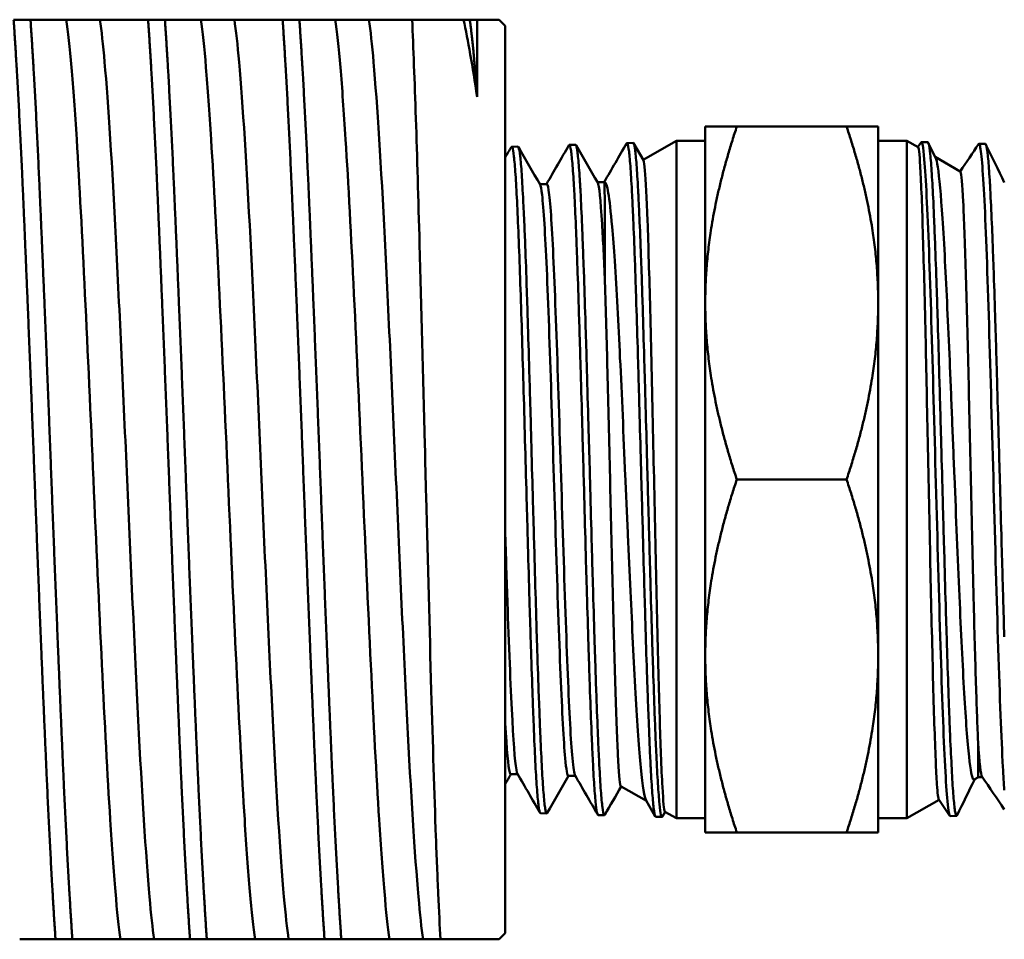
# Model space of a CAD drawing. Header units: inches. Extents: x 1 to 203, y 4 to 128.
# Tile 24 of 127: x 57.49 to 58.71, y 81.18 to 82.32. Entities that reach past the tile are written whole.
import ezdxf

# ---------------------------------------------------------------- set-up
doc = ezdxf.new("R2010")
doc.units = ezdxf.units.IN
doc.header["$LTSCALE"] = 6
doc.header["$MEASUREMENT"] = 0
doc.layers.add('Visible (ANSI)', color=7, linetype='Continuous', lineweight=50)

msp = doc.modelspace()

# ---------------------------------------------------------------- linework, layer by layer
at = {"layer": 'Visible (ANSI)'}
for p, q in [((57.4841, 82.3215), (57.505, 82.3215)), ((57.505, 82.3215), (57.5494, 82.3215)), ((57.5494, 82.3215), (57.5911, 82.3215)), ((57.5911, 82.3215), (57.6508, 82.3215)), ((57.6508, 82.3215), (57.6716, 82.3215)), ((57.6716, 82.3215), (57.7161, 82.3215)), ((57.7161, 82.3215), (57.7577, 82.3215)), ((57.7577, 82.3215), (57.8175, 82.3215)), ((57.8175, 82.3215), (57.8383, 82.3215)), ((57.8383, 82.3215), (57.8827, 82.3215)), ((57.8827, 82.3215), (57.9244, 82.3215)), ((57.9244, 82.3215), (57.978, 82.3215)), ((58.0417, 82.3215), (57.978, 82.3215)), ((58.0417, 82.3215), (58.0494, 82.3215)), ((58.0494, 82.3215), (58.0586, 82.3215)), ((58.0859, 82.3215), (58.0586, 82.3215)), ((58.0586, 82.3215), (58.0586, 82.2259)), ((58.0934, 82.314), (58.0859, 82.3215)), ((58.0934, 82.314), (58.0934, 81.189)), ((58.3413, 82.189), (58.3804, 82.189)), ((58.3413, 82.189), (58.3413, 81.9703)), ((58.3804, 82.189), (58.5165, 82.189)), ((58.5556, 82.189), (58.5165, 82.189)), ((58.5556, 81.9703), (58.5556, 82.189)), ((58.1014, 82.164), (58.1091, 82.1643)), ((58.1728, 82.1663), (58.1806, 82.1665)), ((58.2442, 82.1685), (58.252, 82.1687)), ((58.2525, 82.1683), (58.2646, 82.1473)), ((58.2644, 82.1477), (58.3056, 82.1715)), ((58.3056, 82.1715), (58.3056, 81.3315)), ((58.3056, 82.1715), (58.3413, 82.1715)), ((58.5913, 82.1715), (58.5556, 82.1715)), ((58.5913, 81.3315), (58.5913, 82.1715)), ((58.605, 82.1636), (58.5913, 82.1715)), ((58.6048, 82.1637), (58.6087, 82.1694)), ((58.6171, 82.1696), (58.6091, 82.1698)), ((58.6177, 82.1689), (58.6268, 82.1503)), ((58.6885, 82.1674), (58.6806, 82.1676)), ((58.6574, 82.1334), (58.6263, 82.1513)), ((58.1362, 82.1178), (58.1449, 82.1178)), ((58.2077, 82.1201), (58.2163, 82.1201)), ((58.3413, 81.9703), (58.3413, 81.5328)), ((58.5556, 81.5328), (58.5556, 81.9703)), ((58.3804, 81.7515), (58.5165, 81.7515)), ((58.3413, 81.5328), (58.3413, 81.314)), ((58.5556, 81.314), (58.5556, 81.5328)), ((58.1002, 81.3863), (58.1088, 81.3863)), ((58.1717, 81.3841), (58.1803, 81.3841)), ((58.2369, 81.3711), (58.2684, 81.353)), ((58.6798, 81.3826), (58.6747, 81.3797)), ((58.6798, 81.3826), (58.6848, 81.3826)), ((58.2794, 81.3339), (58.2679, 81.3537)), ((58.631, 81.3544), (58.5913, 81.3315)), ((58.6442, 81.335), (58.6308, 81.3547)), ((58.1371, 81.3379), (58.1448, 81.3376)), ((58.2085, 81.3356), (58.2163, 81.3354)), ((58.2916, 81.3395), (58.2882, 81.3337)), ((58.2914, 81.3397), (58.3056, 81.3315)), ((58.6528, 81.3345), (58.6449, 81.3343)), ((58.2799, 81.3334), (58.2877, 81.3332)), ((58.3056, 81.3315), (58.3413, 81.3315)), ((58.5913, 81.3315), (58.5556, 81.3315)), ((58.3413, 81.314), (58.3804, 81.314)), ((58.3804, 81.314), (58.5165, 81.314)), ((58.5556, 81.314), (58.5165, 81.314)), ((58.0934, 81.189), (58.0859, 81.1815)), ((57.536, 81.1815), (57.4916, 81.1815)), ((57.5569, 81.1815), (57.536, 81.1815)), ((57.6166, 81.1815), (57.5569, 81.1815)), ((57.6583, 81.1815), (57.6166, 81.1815)), ((57.7027, 81.1815), (57.6583, 81.1815)), ((57.7235, 81.1815), (57.7027, 81.1815)), ((57.7833, 81.1815), (57.7235, 81.1815)), ((57.8249, 81.1815), (57.7833, 81.1815)), ((57.8694, 81.1815), (57.8249, 81.1815)), ((57.8902, 81.1815), (57.8694, 81.1815)), ((57.9499, 81.1815), (57.8902, 81.1815)), ((57.9916, 81.1815), (57.9499, 81.1815)), ((58.0132, 81.1815), (57.9916, 81.1815)), ((58.0859, 81.1815), (58.0132, 81.1815))]:
    msp.add_line(p, q, dxfattribs=at)
for points, weights, knots in [([(57.4841, 82.3215), (57.4902, 82.2327), (57.4962, 82.0953), (57.5031, 81.9357), (57.5101, 81.7515), (57.517, 81.5673), (57.524, 81.4078), (57.53, 81.2703), (57.536, 81.1815)], [0.992085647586, 0.970495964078, 1, 0.965925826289, 1, 0.965925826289, 1, 0.970495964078, 0.992085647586], [0.72865844, 0.72865844, 0.72865844, 0.73245614, 0.73245614, 0.73684211, 0.73684211, 0.74122807, 0.74122807, 0.74502578, 0.74502578, 0.74502578]), ([(57.505, 82.3215), (57.5111, 82.2327), (57.517, 82.0953), (57.524, 81.9357), (57.5309, 81.7515), (57.5379, 81.5673), (57.5448, 81.4078), (57.5508, 81.2703), (57.5569, 81.1815)], [0.992085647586, 0.970495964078, 1, 0.965925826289, 1, 0.965925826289, 1, 0.970495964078, 0.992085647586], [0.78129001, 0.78129001, 0.78129001, 0.78508772, 0.78508772, 0.78947368, 0.78947368, 0.79385965, 0.79385965, 0.79765735, 0.79765735, 0.79765735]), ([(57.6508, 82.3215), (57.6569, 82.2327), (57.6629, 82.0953), (57.6698, 81.9357), (57.6768, 81.7515), (57.6837, 81.5673), (57.6906, 81.4078), (57.6966, 81.2703), (57.7027, 81.1815)], [0.992085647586, 0.970495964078, 1, 0.965925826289, 1, 0.965925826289, 1, 0.970495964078, 0.992085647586], [0.78129001, 0.78129001, 0.78129001, 0.78508772, 0.78508772, 0.78947368, 0.78947368, 0.79385965, 0.79385965, 0.79765735, 0.79765735, 0.79765735]), ([(57.6716, 82.3215), (57.6777, 82.2327), (57.6837, 82.0953), (57.6906, 81.9357), (57.6976, 81.7515), (57.7045, 81.5673), (57.7115, 81.4078), (57.7175, 81.2703), (57.7235, 81.1815)], [0.992085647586, 0.970495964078, 1, 0.965925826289, 1, 0.965925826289, 1, 0.970495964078, 0.992085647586], [0.83392159, 0.83392159, 0.83392159, 0.8377193, 0.8377193, 0.84210526, 0.84210526, 0.84649123, 0.84649123, 0.85028893, 0.85028893, 0.85028893]), ([(57.8175, 82.3215), (57.8236, 82.2327), (57.8295, 82.0953), (57.8365, 81.9357), (57.8434, 81.7515), (57.8504, 81.5673), (57.8573, 81.4078), (57.8633, 81.2703), (57.8694, 81.1815)], [0.992085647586, 0.970495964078, 1, 0.965925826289, 1, 0.965925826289, 1, 0.970495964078, 0.992085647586], [0.83392159, 0.83392159, 0.83392159, 0.8377193, 0.8377193, 0.84210526, 0.84210526, 0.84649123, 0.84649123, 0.85028893, 0.85028893, 0.85028893]), ([(57.8383, 82.3215), (57.8444, 82.2327), (57.8504, 82.0953), (57.8573, 81.9357), (57.8643, 81.7515), (57.8712, 81.5673), (57.8781, 81.4078), (57.8841, 81.2703), (57.8902, 81.1815)], [0.992085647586, 0.970495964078, 1, 0.965925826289, 1, 0.965925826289, 1, 0.970495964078, 0.992085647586], [0.88655317, 0.88655317, 0.88655317, 0.89035088, 0.89035088, 0.89473684, 0.89473684, 0.89912281, 0.89912281, 0.90292051, 0.90292051, 0.90292051]), ([(58.0494, 82.3215), (58.0524, 82.3018), (58.0552, 82.2688), (58.0569, 82.2494), (58.0586, 82.2259)], [0.983389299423, 0.985658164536, 1, 0.991534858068, 0.987275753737], [0.936750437, 0.936750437, 0.936750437, 0.938596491, 0.938596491, 0.939686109, 0.939686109, 0.939686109])]:
    msp.add_rational_spline(points, weights, degree=2, knots=knots, dxfattribs=at)
for points, knots in [([(57.5494, 82.3215), (57.5516, 82.3071), (57.5537, 82.2872), (57.5579, 82.2372), (57.5601, 82.2073), (57.5657, 82.1181), (57.5691, 82.0529), (57.576, 81.9084), (57.5796, 81.8304), (57.5864, 81.6726), (57.59, 81.5946), (57.597, 81.4501), (57.6003, 81.3849), (57.606, 81.2957), (57.6081, 81.2658), (57.6123, 81.2158), (57.6145, 81.1959), (57.6166, 81.1815)], [0, 0, 0, 0, 0.367324, 0.367324, 0.735703, 0.735703, 1.327942, 1.327942, 1.929574, 1.929574, 2.531268, 2.531268, 3.123626, 3.123626, 3.492079, 3.492079, 3.859476, 3.859476, 3.859476, 3.859476]), ([(57.5911, 82.3215), (57.5931, 82.3081), (57.595, 82.2905), (57.5969, 82.2688), (57.6014, 82.2172), (57.6063, 82.1394), (57.6108, 82.0501), (57.6153, 81.9609), (57.6202, 81.8546), (57.6247, 81.7515), (57.6291, 81.6484), (57.6341, 81.5421), (57.6386, 81.4529), (57.643, 81.3636), (57.648, 81.2858), (57.6525, 81.2342), (57.6543, 81.2125), (57.6563, 81.1949), (57.6583, 81.1815)], [-0.2153707, -0.2153707, -0.2153707, -0.2153707, -0.21333, -0.21333, -0.21333, -0.20848159, -0.20848159, -0.20848159, -0.20363318, -0.20363318, -0.20363318, -0.19878477, -0.19878477, -0.19878477, -0.19393636, -0.19393636, -0.19393636, -0.19189567, -0.19189567, -0.19189567, -0.19189567]), ([(57.7161, 82.3215), (57.7182, 82.3071), (57.7204, 82.2872), (57.7246, 82.2372), (57.7267, 82.2073), (57.7324, 82.1181), (57.7357, 82.0529), (57.7427, 81.9084), (57.7463, 81.8304), (57.7531, 81.6726), (57.7567, 81.5946), (57.7636, 81.4501), (57.767, 81.3849), (57.7726, 81.2957), (57.7748, 81.2658), (57.779, 81.2158), (57.7811, 81.1959), (57.7833, 81.1815)], [0, 0, 0, 0, 0.367324, 0.367324, 0.735703, 0.735703, 1.327942, 1.327942, 1.929515, 1.929515, 2.531027, 2.531027, 3.123147, 3.123147, 3.491452, 3.491452, 3.858702, 3.858702, 3.858702, 3.858702]), ([(57.7577, 82.3215), (57.7597, 82.3081), (57.7617, 82.2905), (57.7636, 82.2688), (57.768, 82.2172), (57.773, 82.1394), (57.7775, 82.0501), (57.7819, 81.9609), (57.7869, 81.8546), (57.7913, 81.7515), (57.7958, 81.6484), (57.8008, 81.5421), (57.8052, 81.4529), (57.8097, 81.3636), (57.8146, 81.2858), (57.8191, 81.2342), (57.821, 81.2125), (57.823, 81.1949), (57.8249, 81.1815)], [-0.15718979, -0.15718979, -0.15718979, -0.15718979, -0.15514909, -0.15514909, -0.15514909, -0.15030068, -0.15030068, -0.15030068, -0.14545227, -0.14545227, -0.14545227, -0.14060386, -0.14060386, -0.14060386, -0.13575546, -0.13575546, -0.13575546, -0.13371476, -0.13371476, -0.13371476, -0.13371476]), ([(57.8827, 82.3215), (57.8849, 82.3071), (57.887, 82.2872), (57.8912, 82.2372), (57.8934, 82.2073), (57.899, 82.1181), (57.9024, 82.0529), (57.9094, 81.9084), (57.9129, 81.8304), (57.9198, 81.6726), (57.9233, 81.5946), (57.9303, 81.4501), (57.9336, 81.3849), (57.9393, 81.2957), (57.9415, 81.2658), (57.9457, 81.2158), (57.9478, 81.1959), (57.9499, 81.1815)], [0, 0, 0, 0, 0.367324, 0.367324, 0.735703, 0.735703, 1.327942, 1.327942, 1.929515, 1.929515, 2.531027, 2.531027, 3.123147, 3.123147, 3.491452, 3.491452, 3.858703, 3.858703, 3.858703, 3.858703]), ([(57.9244, 82.3215), (57.9264, 82.3081), (57.9284, 82.2905), (57.9302, 82.2688), (57.9347, 82.2172), (57.9396, 82.1394), (57.9441, 82.0501), (57.9486, 81.9609), (57.9535, 81.8546), (57.958, 81.7515), (57.9625, 81.6484), (57.9674, 81.5421), (57.9719, 81.4529), (57.9764, 81.3636), (57.9813, 81.2858), (57.9858, 81.2342), (57.9877, 81.2125), (57.9896, 81.1949), (57.9916, 81.1815)], [-0.09900888, -0.09900888, -0.09900888, -0.09900888, -0.09696818, -0.09696818, -0.09696818, -0.09211977, -0.09211977, -0.09211977, -0.08727136, -0.08727136, -0.08727136, -0.08242295, -0.08242295, -0.08242295, -0.07757455, -0.07757455, -0.07757455, -0.07553385, -0.07553385, -0.07553385, -0.07553385]), ([(58.0132, 81.1815), (58.0122, 81.1977), (58.0113, 81.2167), (58.0094, 81.2594), (58.0084, 81.283), (58.0055, 81.3617), (58.0037, 81.4231), (57.9996, 81.5657), (57.9975, 81.6473), (57.9948, 81.7519), (57.9943, 81.7733), (57.9916, 81.8805), (57.9894, 81.9649), (57.9857, 82.0993), (57.9842, 82.1518), (57.9811, 82.2457), (57.9795, 82.287), (57.978, 82.3215)], [-3.500098, -3.500098, -3.500098, -3.500098, -3.222159, -3.222159, -2.948082, -2.948082, -2.386895, -2.386895, -1.753931, -1.753931, -1.591725, -1.591725, -0.937559, -0.937559, -0.468105, -0.468105, -0.000001, -0.000001, -0.000001, -0.000001]), ([(58.0417, 82.3215), (58.0445, 82.3087), (58.0473, 82.2944), (58.053, 82.2621), (58.0557, 82.2449), (58.0586, 82.2259)], [-0.416212, -0.416212, -0.416212, -0.416212, -0.2116017, -0.2116017, 0, 0, 0, 0]), ([(58.1008, 82.1636), (58.1013, 82.1643), (58.1017, 82.1641), (58.1022, 82.163), (58.1028, 82.1613), (58.1035, 82.1577), (58.1041, 82.1521), (58.1048, 82.1466), (58.1054, 82.1391), (58.1061, 82.1297), (58.1067, 82.1202), (58.1073, 82.1091), (58.108, 82.0964), (58.1086, 82.0836), (58.1093, 82.0691), (58.1099, 82.0531), (58.1106, 82.037), (58.1112, 82.0197), (58.1118, 82.0012), (58.1125, 81.9826), (58.1131, 81.9629), (58.1138, 81.942), (58.1144, 81.9211), (58.1151, 81.8996), (58.1157, 81.8774), (58.1164, 81.8553), (58.117, 81.8324), (58.1176, 81.8091), (58.1183, 81.7858), (58.1189, 81.7625), (58.1196, 81.7392), (58.1199, 81.7276), (58.1202, 81.716), (58.1205, 81.7044), (58.1209, 81.6928), (58.1212, 81.6811), (58.1215, 81.6696), (58.1222, 81.6465), (58.1228, 81.6241), (58.1234, 81.6024), (58.1237, 81.5916), (58.1241, 81.5809), (58.1244, 81.5704), (58.1247, 81.5599), (58.125, 81.5495), (58.1254, 81.5394), (58.126, 81.5192), (58.1267, 81.5003), (58.1273, 81.4826), (58.1276, 81.4737), (58.1279, 81.4652), (58.1283, 81.457), (58.1286, 81.4488), (58.1289, 81.4409), (58.1292, 81.4333), (58.1298, 81.4183), (58.1305, 81.405), (58.1311, 81.3934), (58.1315, 81.3875), (58.1318, 81.3821), (58.1321, 81.3772), (58.1324, 81.3722), (58.1328, 81.3676), (58.1331, 81.3635), (58.1337, 81.3554), (58.1344, 81.3492), (58.135, 81.3449), (58.1353, 81.3428), (58.1356, 81.3411), (58.1359, 81.3399), (58.1363, 81.3388), (58.1366, 81.3381), (58.1369, 81.3379), (58.137, 81.3379), (58.137, 81.3379), (58.1371, 81.3379)], [0.58713655, 0.58713655, 0.58713655, 0.58713655, 0.58984375, 0.58984375, 0.58984375, 0.59375, 0.59375, 0.59375, 0.59765625, 0.59765625, 0.59765625, 0.6015625, 0.6015625, 0.6015625, 0.60546875, 0.60546875, 0.60546875, 0.609375, 0.609375, 0.609375, 0.61328125, 0.61328125, 0.61328125, 0.6171875, 0.6171875, 0.6171875, 0.62109375, 0.62109375, 0.62109375, 0.625, 0.625, 0.625, 0.62695313, 0.62695313, 0.62695313, 0.62890625, 0.62890625, 0.62890625, 0.6328125, 0.6328125, 0.6328125, 0.63476563, 0.63476563, 0.63476563, 0.63671875, 0.63671875, 0.63671875, 0.640625, 0.640625, 0.640625, 0.64257813, 0.64257813, 0.64257813, 0.64453125, 0.64453125, 0.64453125, 0.6484375, 0.6484375, 0.6484375, 0.65039063, 0.65039063, 0.65039063, 0.65234375, 0.65234375, 0.65234375, 0.65625, 0.65625, 0.65625, 0.65820313, 0.65820313, 0.65820313, 0.66015625, 0.66015625, 0.66015625, 0.66048494, 0.66048494, 0.66048494, 0.66048494]), ([(58.1454, 81.3381), (58.1451, 81.3377), (58.1449, 81.3375), (58.1446, 81.3377), (58.1443, 81.3379), (58.144, 81.3385), (58.1437, 81.3397), (58.1434, 81.3409), (58.143, 81.3426), (58.1427, 81.3448), (58.1421, 81.3491), (58.1415, 81.3554), (58.1408, 81.3635), (58.1405, 81.3675), (58.1402, 81.372), (58.1399, 81.377), (58.1395, 81.382), (58.1392, 81.3875), (58.1389, 81.3934), (58.1382, 81.4051), (58.1376, 81.4185), (58.1369, 81.4334), (58.1366, 81.4408), (58.1363, 81.4486), (58.136, 81.4569), (58.1357, 81.4651), (58.1354, 81.4738), (58.135, 81.4827), (58.1344, 81.5005), (58.1337, 81.5194), (58.1331, 81.5394), (58.1328, 81.5494), (58.1324, 81.5597), (58.1321, 81.5703), (58.1318, 81.5808), (58.1315, 81.5917), (58.1312, 81.6026), (58.1305, 81.6245), (58.1299, 81.6468), (58.1293, 81.6697), (58.1289, 81.6811), (58.1286, 81.6926), (58.1283, 81.7043), (58.128, 81.7159), (58.1276, 81.7277), (58.1273, 81.7394), (58.1266, 81.7629), (58.126, 81.7861), (58.1254, 81.8091), (58.1251, 81.8207), (58.1248, 81.8322), (58.1244, 81.8436), (58.1241, 81.855), (58.1238, 81.8665), (58.1235, 81.8776), (58.1228, 81.8999), (58.1222, 81.9214), (58.1215, 81.942), (58.1212, 81.9524), (58.1209, 81.9625), (58.1205, 81.9724), (58.1202, 81.9823), (58.1199, 81.992), (58.1196, 82.0013), (58.119, 82.02), (58.1183, 82.0372), (58.1177, 82.0531), (58.1174, 82.0611), (58.117, 82.0687), (58.1167, 82.0759), (58.1164, 82.0832), (58.116, 82.0901), (58.1157, 82.0965), (58.1151, 82.1094), (58.1144, 82.1205), (58.1138, 82.1298), (58.1135, 82.1344), (58.1132, 82.1387), (58.1129, 82.1424), (58.1125, 82.1462), (58.1122, 82.1495), (58.1119, 82.1523), (58.1112, 82.1579), (58.1106, 82.1615), (58.1099, 82.1632), (58.1097, 82.1639), (58.1094, 82.1643), (58.1091, 82.1643)], [0.32271474, 0.32271474, 0.32271474, 0.32271474, 0.32421875, 0.32421875, 0.32421875, 0.32617187, 0.32617187, 0.32617187, 0.328125, 0.328125, 0.328125, 0.33203125, 0.33203125, 0.33203125, 0.33398437, 0.33398437, 0.33398437, 0.3359375, 0.3359375, 0.3359375, 0.33984375, 0.33984375, 0.33984375, 0.34179687, 0.34179687, 0.34179687, 0.34375, 0.34375, 0.34375, 0.34765625, 0.34765625, 0.34765625, 0.34960937, 0.34960937, 0.34960937, 0.3515625, 0.3515625, 0.3515625, 0.35546875, 0.35546875, 0.35546875, 0.35742187, 0.35742187, 0.35742187, 0.359375, 0.359375, 0.359375, 0.36328125, 0.36328125, 0.36328125, 0.36523437, 0.36523437, 0.36523437, 0.3671875, 0.3671875, 0.3671875, 0.37109375, 0.37109375, 0.37109375, 0.37304687, 0.37304687, 0.37304687, 0.375, 0.375, 0.375, 0.37890625, 0.37890625, 0.37890625, 0.38085937, 0.38085937, 0.38085937, 0.3828125, 0.3828125, 0.3828125, 0.38671875, 0.38671875, 0.38671875, 0.38867187, 0.38867187, 0.38867187, 0.390625, 0.390625, 0.390625, 0.39453125, 0.39453125, 0.39453125, 0.39620792, 0.39620792, 0.39620792, 0.39620792]), ([(58.1723, 82.1658), (58.1727, 82.1665), (58.1731, 82.1664), (58.1735, 82.1655), (58.1738, 82.1648), (58.1741, 82.1637), (58.1744, 82.162), (58.1748, 82.1603), (58.1751, 82.1581), (58.1754, 82.1555), (58.176, 82.1502), (58.1767, 82.143), (58.1773, 82.134), (58.1777, 82.1295), (58.178, 82.1245), (58.1783, 82.1191), (58.1786, 82.1137), (58.179, 82.1078), (58.1793, 82.1015), (58.1799, 82.0889), (58.1805, 82.0748), (58.1812, 82.0591), (58.1815, 82.0513), (58.1818, 82.0432), (58.1821, 82.0346), (58.1824, 82.0261), (58.1828, 82.0171), (58.1831, 82.0078), (58.1838, 81.9894), (58.1844, 81.9699), (58.185, 81.9495), (58.1853, 81.9393), (58.1857, 81.9288), (58.186, 81.9181), (58.1863, 81.9074), (58.1866, 81.8963), (58.1869, 81.8852), (58.1876, 81.863), (58.1882, 81.8404), (58.1889, 81.8174), (58.1892, 81.8059), (58.1895, 81.7944), (58.1898, 81.7827), (58.1902, 81.771), (58.1905, 81.7592), (58.1908, 81.7474), (58.1914, 81.724), (58.192, 81.7008), (58.1927, 81.6779), (58.193, 81.6664), (58.1933, 81.655), (58.1936, 81.6437), (58.194, 81.6324), (58.1943, 81.6211), (58.1946, 81.6101), (58.1953, 81.588), (58.1959, 81.5669), (58.1965, 81.5466), (58.1969, 81.5365), (58.1972, 81.5266), (58.1975, 81.5169), (58.1978, 81.5072), (58.1981, 81.4977), (58.1984, 81.4886), (58.1991, 81.4705), (58.1997, 81.4537), (58.2004, 81.4384), (58.2007, 81.4307), (58.201, 81.4234), (58.2013, 81.4165), (58.2017, 81.4096), (58.202, 81.4029), (58.2023, 81.3968), (58.2029, 81.3846), (58.2035, 81.3741), (58.2042, 81.3655), (58.2045, 81.3611), (58.2048, 81.3573), (58.2051, 81.3538), (58.2055, 81.3504), (58.2058, 81.3474), (58.2061, 81.345), (58.2068, 81.34), (58.2074, 81.3371), (58.208, 81.336), (58.2082, 81.3358), (58.2084, 81.3356), (58.2085, 81.3356)], [0.73188934, 0.73188934, 0.73188934, 0.73188934, 0.734375, 0.734375, 0.734375, 0.73632813, 0.73632813, 0.73632813, 0.73828125, 0.73828125, 0.73828125, 0.7421875, 0.7421875, 0.7421875, 0.74414063, 0.74414063, 0.74414063, 0.74609375, 0.74609375, 0.74609375, 0.75, 0.75, 0.75, 0.75195313, 0.75195313, 0.75195313, 0.75390625, 0.75390625, 0.75390625, 0.7578125, 0.7578125, 0.7578125, 0.75976563, 0.75976563, 0.75976563, 0.76171875, 0.76171875, 0.76171875, 0.765625, 0.765625, 0.765625, 0.76757813, 0.76757813, 0.76757813, 0.76953125, 0.76953125, 0.76953125, 0.7734375, 0.7734375, 0.7734375, 0.77539063, 0.77539063, 0.77539063, 0.77734375, 0.77734375, 0.77734375, 0.78125, 0.78125, 0.78125, 0.78320313, 0.78320313, 0.78320313, 0.78515625, 0.78515625, 0.78515625, 0.7890625, 0.7890625, 0.7890625, 0.79101563, 0.79101563, 0.79101563, 0.79296875, 0.79296875, 0.79296875, 0.796875, 0.796875, 0.796875, 0.79882813, 0.79882813, 0.79882813, 0.80078125, 0.80078125, 0.80078125, 0.8046875, 0.8046875, 0.8046875, 0.80568876, 0.80568876, 0.80568876, 0.80568876]), ([(58.2168, 81.3358), (58.2168, 81.3358), (58.2167, 81.3357), (58.2167, 81.3357), (58.2164, 81.3352), (58.2161, 81.3353), (58.2157, 81.3359), (58.2151, 81.337), (58.2145, 81.3401), (58.2138, 81.3452), (58.2135, 81.3477), (58.2132, 81.3507), (58.2128, 81.3541), (58.2125, 81.3576), (58.2122, 81.3616), (58.2119, 81.366), (58.2112, 81.3748), (58.2106, 81.3854), (58.21, 81.3977), (58.2097, 81.4038), (58.2094, 81.4103), (58.209, 81.4173), (58.2087, 81.4243), (58.2084, 81.4317), (58.208, 81.4395), (58.2074, 81.455), (58.2068, 81.4719), (58.2061, 81.49), (58.2058, 81.499), (58.2055, 81.5084), (58.2052, 81.5181), (58.2049, 81.5278), (58.2046, 81.5379), (58.2042, 81.5481), (58.2036, 81.5686), (58.203, 81.5898), (58.2023, 81.6117), (58.202, 81.6227), (58.2017, 81.6338), (58.2013, 81.6451), (58.201, 81.6565), (58.2007, 81.668), (58.2004, 81.6796), (58.1997, 81.7027), (58.1991, 81.7259), (58.1985, 81.7492), (58.1982, 81.7608), (58.1979, 81.7725), (58.1975, 81.7841), (58.1972, 81.7958), (58.1969, 81.8076), (58.1965, 81.8191), (58.1959, 81.8423), (58.1952, 81.8648), (58.1946, 81.8868), (58.1943, 81.8978), (58.194, 81.9087), (58.1937, 81.9194), (58.1934, 81.9301), (58.193, 81.9407), (58.1927, 81.951), (58.1921, 81.9716), (58.1914, 81.991), (58.1908, 82.0092), (58.1905, 82.0183), (58.1901, 82.0272), (58.1898, 82.0357), (58.1895, 82.0442), (58.1892, 82.0525), (58.1889, 82.0603), (58.1882, 82.076), (58.1876, 82.09), (58.187, 82.1025), (58.1867, 82.1087), (58.1863, 82.1145), (58.186, 82.1199), (58.1857, 82.1253), (58.1854, 82.1303), (58.185, 82.1348), (58.1844, 82.1438), (58.1837, 82.1508), (58.1831, 82.156), (58.1828, 82.1586), (58.1825, 82.1607), (58.1822, 82.1624), (58.1818, 82.164), (58.1815, 82.1652), (58.1812, 82.1659), (58.181, 82.1663), (58.1808, 82.1665), (58.1806, 82.1665)], [0.17749031, 0.17749031, 0.17749031, 0.17749031, 0.17773437, 0.17773437, 0.17773437, 0.1796875, 0.1796875, 0.1796875, 0.18359375, 0.18359375, 0.18359375, 0.18554687, 0.18554687, 0.18554687, 0.1875, 0.1875, 0.1875, 0.19140625, 0.19140625, 0.19140625, 0.19335937, 0.19335937, 0.19335937, 0.1953125, 0.1953125, 0.1953125, 0.19921875, 0.19921875, 0.19921875, 0.20117187, 0.20117187, 0.20117187, 0.203125, 0.203125, 0.203125, 0.20703125, 0.20703125, 0.20703125, 0.20898437, 0.20898437, 0.20898437, 0.2109375, 0.2109375, 0.2109375, 0.21484375, 0.21484375, 0.21484375, 0.21679687, 0.21679687, 0.21679687, 0.21875, 0.21875, 0.21875, 0.22265625, 0.22265625, 0.22265625, 0.22460937, 0.22460937, 0.22460937, 0.2265625, 0.2265625, 0.2265625, 0.23046875, 0.23046875, 0.23046875, 0.23242187, 0.23242187, 0.23242187, 0.234375, 0.234375, 0.234375, 0.23828125, 0.23828125, 0.23828125, 0.24023437, 0.24023437, 0.24023437, 0.2421875, 0.2421875, 0.2421875, 0.24609375, 0.24609375, 0.24609375, 0.24804687, 0.24804687, 0.24804687, 0.25, 0.25, 0.25, 0.25130791, 0.25130791, 0.25130791, 0.25130791]), ([(58.2437, 82.168), (58.2439, 82.1684), (58.2442, 82.1686), (58.2444, 82.1684), (58.245, 82.1681), (58.2457, 82.1658), (58.2463, 82.1616), (58.2466, 82.1595), (58.247, 82.1569), (58.2473, 82.1539), (58.2476, 82.1508), (58.2479, 82.1472), (58.2482, 82.1432), (58.2489, 82.1351), (58.2495, 82.1253), (58.2501, 82.1138), (58.2504, 82.1081), (58.2507, 82.1019), (58.2511, 82.0953), (58.2514, 82.0886), (58.2517, 82.0815), (58.2521, 82.0741), (58.2527, 82.0592), (58.2533, 82.043), (58.254, 82.0254), (58.2543, 82.0167), (58.2546, 82.0076), (58.2549, 81.9981), (58.2552, 81.9887), (58.2555, 81.9789), (58.2558, 81.9689), (58.2565, 81.9488), (58.2571, 81.928), (58.2578, 81.9064), (58.2581, 81.8956), (58.2584, 81.8846), (58.2587, 81.8734), (58.2591, 81.8622), (58.2594, 81.8508), (58.2597, 81.8393), (58.2603, 81.8163), (58.2609, 81.7932), (58.2616, 81.77), (58.2619, 81.7584), (58.2622, 81.7467), (58.2625, 81.735), (58.2629, 81.7233), (58.2632, 81.7116), (58.2635, 81.6999), (58.2642, 81.6766), (58.2648, 81.6538), (58.2654, 81.6315), (58.2657, 81.6203), (58.266, 81.6093), (58.2664, 81.5984), (58.2667, 81.5876), (58.267, 81.5768), (58.2673, 81.5662), (58.2679, 81.5451), (58.2686, 81.5251), (58.2692, 81.5061), (58.2696, 81.4966), (58.2699, 81.4873), (58.2702, 81.4784), (58.2705, 81.4695), (58.2708, 81.461), (58.2712, 81.4528), (58.2718, 81.4365), (58.2724, 81.4217), (58.273, 81.4083), (58.2733, 81.4016), (58.2737, 81.3953), (58.274, 81.3894), (58.2743, 81.3835), (58.2746, 81.3781), (58.275, 81.3732), (58.2756, 81.3632), (58.2762, 81.3551), (58.2769, 81.3488), (58.2772, 81.3457), (58.2775, 81.343), (58.2778, 81.3408), (58.2781, 81.3386), (58.2784, 81.3369), (58.2788, 81.3357), (58.2791, 81.3342), (58.2795, 81.3334), (58.2799, 81.3334)], [0.87752237, 0.87752237, 0.87752237, 0.87752237, 0.87890625, 0.87890625, 0.87890625, 0.8828125, 0.8828125, 0.8828125, 0.88476563, 0.88476563, 0.88476563, 0.88671875, 0.88671875, 0.88671875, 0.890625, 0.890625, 0.890625, 0.89257813, 0.89257813, 0.89257813, 0.89453125, 0.89453125, 0.89453125, 0.8984375, 0.8984375, 0.8984375, 0.90039063, 0.90039063, 0.90039063, 0.90234375, 0.90234375, 0.90234375, 0.90625, 0.90625, 0.90625, 0.90820313, 0.90820313, 0.90820313, 0.91015625, 0.91015625, 0.91015625, 0.9140625, 0.9140625, 0.9140625, 0.91601563, 0.91601563, 0.91601563, 0.91796875, 0.91796875, 0.91796875, 0.921875, 0.921875, 0.921875, 0.92382812, 0.92382812, 0.92382812, 0.92578125, 0.92578125, 0.92578125, 0.9296875, 0.9296875, 0.9296875, 0.93164062, 0.93164062, 0.93164062, 0.93359375, 0.93359375, 0.93359375, 0.9375, 0.9375, 0.9375, 0.93945312, 0.93945312, 0.93945312, 0.94140625, 0.94140625, 0.94140625, 0.9453125, 0.9453125, 0.9453125, 0.94726562, 0.94726562, 0.94726562, 0.94921875, 0.94921875, 0.94921875, 0.95163761, 0.95163761, 0.95163761, 0.95163761]), ([(58.2882, 81.3337), (58.2879, 81.3331), (58.2876, 81.333), (58.2873, 81.3334), (58.287, 81.3337), (58.2867, 81.3345), (58.2864, 81.3359), (58.2858, 81.3385), (58.2852, 81.343), (58.2845, 81.3495), (58.2842, 81.3528), (58.2839, 81.3566), (58.2836, 81.3607), (58.2832, 81.3649), (58.2829, 81.3695), (58.2826, 81.3746), (58.282, 81.3846), (58.2813, 81.3965), (58.2807, 81.41), (58.2804, 81.4168), (58.28, 81.4241), (58.2797, 81.4316), (58.2794, 81.4391), (58.2791, 81.447), (58.2788, 81.4552), (58.2782, 81.4716), (58.2775, 81.4894), (58.2769, 81.5086), (58.2766, 81.5181), (58.2762, 81.528), (58.2759, 81.5381), (58.2756, 81.5481), (58.2753, 81.5584), (58.275, 81.5689), (58.2743, 81.5898), (58.2737, 81.6115), (58.2731, 81.6341), (58.2728, 81.6454), (58.2725, 81.6569), (58.2721, 81.6684), (58.2718, 81.6799), (58.2715, 81.6914), (58.2712, 81.703), (58.2708, 81.7147), (58.2705, 81.7263), (58.2702, 81.7381), (58.2699, 81.7498), (58.2695, 81.7617), (58.2692, 81.7734), (58.2686, 81.7967), (58.268, 81.8198), (58.2674, 81.8425), (58.267, 81.8539), (58.2667, 81.8652), (58.2664, 81.8764), (58.2661, 81.8876), (58.2657, 81.8987), (58.2654, 81.9095), (58.2648, 81.9312), (58.2641, 81.9519), (58.2635, 81.9717), (58.2632, 81.9816), (58.2629, 81.9912), (58.2626, 82.0006), (58.2623, 82.01), (58.2619, 82.0192), (58.2616, 82.028), (58.261, 82.0455), (58.2604, 82.0616), (58.2597, 82.0762), (58.2594, 82.0835), (58.2591, 82.0905), (58.2587, 82.097), (58.2584, 82.1036), (58.2581, 82.1098), (58.2578, 82.1155), (58.2571, 82.127), (58.2565, 82.1366), (58.2559, 82.1444), (58.2556, 82.1483), (58.2553, 82.1518), (58.2549, 82.1548), (58.2546, 82.1578), (58.2543, 82.1604), (58.254, 82.1624), (58.2533, 82.1665), (58.2527, 82.1686), (58.252, 82.1687), (58.252, 82.1687), (58.252, 82.1687), (58.252, 82.1687)], [0.03139816, 0.03139816, 0.03139816, 0.03139816, 0.03320312, 0.03320312, 0.03320312, 0.03515625, 0.03515625, 0.03515625, 0.0390625, 0.0390625, 0.0390625, 0.04101562, 0.04101562, 0.04101562, 0.04296875, 0.04296875, 0.04296875, 0.046875, 0.046875, 0.046875, 0.04882812, 0.04882812, 0.04882812, 0.05078125, 0.05078125, 0.05078125, 0.0546875, 0.0546875, 0.0546875, 0.05664062, 0.05664062, 0.05664062, 0.05859375, 0.05859375, 0.05859375, 0.0625, 0.0625, 0.0625, 0.06445312, 0.06445312, 0.06445312, 0.06640625, 0.06640625, 0.06640625, 0.06835937, 0.06835937, 0.06835937, 0.0703125, 0.0703125, 0.0703125, 0.07421875, 0.07421875, 0.07421875, 0.07617187, 0.07617187, 0.07617187, 0.078125, 0.078125, 0.078125, 0.08203125, 0.08203125, 0.08203125, 0.08398437, 0.08398437, 0.08398437, 0.0859375, 0.0859375, 0.0859375, 0.08984375, 0.08984375, 0.08984375, 0.09179687, 0.09179687, 0.09179687, 0.09375, 0.09375, 0.09375, 0.09765625, 0.09765625, 0.09765625, 0.09960937, 0.09960937, 0.09960937, 0.1015625, 0.1015625, 0.1015625, 0.10546875, 0.10546875, 0.10546875, 0.10564759, 0.10564759, 0.10564759, 0.10564759]), ([(58.6534, 81.3352), (58.6532, 81.3347), (58.653, 81.3345), (58.6527, 81.3345), (58.6524, 81.3346), (58.6521, 81.3352), (58.6518, 81.3363), (58.6514, 81.3373), (58.6511, 81.3389), (58.6508, 81.3409), (58.6502, 81.345), (58.6495, 81.351), (58.6489, 81.359), (58.6486, 81.363), (58.6482, 81.3674), (58.6479, 81.3723), (58.6476, 81.3772), (58.6473, 81.3825), (58.647, 81.3883), (58.6464, 81.3997), (58.6457, 81.4129), (58.645, 81.4278), (58.6447, 81.4352), (58.6444, 81.4431), (58.6441, 81.4512), (58.6437, 81.4594), (58.6434, 81.4678), (58.6431, 81.4766), (58.6425, 81.4942), (58.6419, 81.513), (58.6412, 81.5331), (58.6409, 81.5432), (58.6406, 81.5535), (58.6403, 81.564), (58.6399, 81.5745), (58.6396, 81.5852), (58.6393, 81.596), (58.6386, 81.6177), (58.638, 81.6401), (58.6374, 81.6632), (58.637, 81.6747), (58.6367, 81.6864), (58.6364, 81.698), (58.6361, 81.7097), (58.6358, 81.7214), (58.6355, 81.733), (58.6348, 81.7564), (58.6342, 81.7798), (58.6335, 81.8032), (58.6332, 81.8149), (58.6329, 81.8266), (58.6326, 81.8381), (58.6322, 81.8496), (58.6319, 81.861), (58.6316, 81.8721), (58.631, 81.8945), (58.6304, 81.9163), (58.6297, 81.9375), (58.6294, 81.948), (58.6291, 81.9584), (58.6288, 81.9685), (58.6284, 81.9785), (58.6281, 81.9883), (58.6278, 81.9977), (58.6271, 82.0166), (58.6265, 82.0343), (58.6259, 82.0508), (58.6255, 82.059), (58.6252, 82.067), (58.6249, 82.0744), (58.6246, 82.0819), (58.6243, 82.0889), (58.624, 82.0956), (58.6233, 82.1089), (58.6227, 82.1205), (58.622, 82.1305), (58.6217, 82.1355), (58.6214, 82.14), (58.6211, 82.1441), (58.6207, 82.1481), (58.6204, 82.1517), (58.6201, 82.1547), (58.6195, 82.1609), (58.6189, 82.1652), (58.6182, 82.1675), (58.6179, 82.1687), (58.6176, 82.1694), (58.6173, 82.1695), (58.6172, 82.1696), (58.6172, 82.1696), (58.6171, 82.1696)], [0.87748602, 0.87748602, 0.87748602, 0.87748602, 0.87890625, 0.87890625, 0.87890625, 0.88085937, 0.88085937, 0.88085937, 0.8828125, 0.8828125, 0.8828125, 0.88671875, 0.88671875, 0.88671875, 0.88867187, 0.88867187, 0.88867187, 0.890625, 0.890625, 0.890625, 0.89453125, 0.89453125, 0.89453125, 0.89648437, 0.89648437, 0.89648437, 0.8984375, 0.8984375, 0.8984375, 0.90234375, 0.90234375, 0.90234375, 0.90429687, 0.90429687, 0.90429687, 0.90625, 0.90625, 0.90625, 0.91015625, 0.91015625, 0.91015625, 0.91210937, 0.91210937, 0.91210937, 0.9140625, 0.9140625, 0.9140625, 0.91796875, 0.91796875, 0.91796875, 0.91992187, 0.91992187, 0.91992187, 0.921875, 0.921875, 0.921875, 0.92578125, 0.92578125, 0.92578125, 0.92773437, 0.92773437, 0.92773437, 0.9296875, 0.9296875, 0.9296875, 0.93359375, 0.93359375, 0.93359375, 0.93554687, 0.93554687, 0.93554687, 0.9375, 0.9375, 0.9375, 0.94140625, 0.94140625, 0.94140625, 0.94335937, 0.94335937, 0.94335937, 0.9453125, 0.9453125, 0.9453125, 0.94921875, 0.94921875, 0.94921875, 0.95117187, 0.95117187, 0.95117187, 0.95148496, 0.95148496, 0.95148496, 0.95148496]), ([(58.7119, 81.5563), (58.7114, 81.5722), (58.711, 81.5887), (58.7105, 81.6058), (58.7101, 81.6168), (58.7098, 81.6281), (58.7095, 81.6395), (58.7092, 81.6508), (58.7089, 81.6622), (58.7085, 81.6737), (58.7079, 81.6967), (58.7072, 81.7199), (58.7066, 81.7435), (58.7063, 81.7553), (58.7059, 81.7672), (58.7056, 81.7789), (58.7053, 81.7906), (58.705, 81.8023), (58.7047, 81.8139), (58.704, 81.837), (58.7034, 81.8597), (58.7027, 81.8821), (58.7024, 81.8933), (58.7021, 81.9044), (58.7018, 81.9152), (58.7014, 81.9261), (58.7011, 81.9366), (58.7008, 81.947), (58.7002, 81.9676), (58.6995, 81.9873), (58.6989, 82.0059), (58.6986, 82.0152), (58.6983, 82.0243), (58.6979, 82.033), (58.6976, 82.0416), (58.6973, 82.0499), (58.697, 82.0578), (58.6963, 82.0736), (58.6957, 82.088), (58.695, 82.1008), (58.6947, 82.1072), (58.6944, 82.1132), (58.6941, 82.1187), (58.6937, 82.1242), (58.6934, 82.1293), (58.6931, 82.1339), (58.6925, 82.1431), (58.6918, 82.1504), (58.6912, 82.1559), (58.6909, 82.1587), (58.6905, 82.1609), (58.6902, 82.1627), (58.6899, 82.1645), (58.6896, 82.1657), (58.6892, 82.1665), (58.689, 82.1671), (58.6888, 82.1674), (58.6885, 82.1674)], [0.75869332, 0.75869332, 0.75869332, 0.75869332, 0.76171875, 0.76171875, 0.76171875, 0.76367187, 0.76367187, 0.76367187, 0.765625, 0.765625, 0.765625, 0.76953125, 0.76953125, 0.76953125, 0.77148437, 0.77148437, 0.77148437, 0.7734375, 0.7734375, 0.7734375, 0.77734375, 0.77734375, 0.77734375, 0.77929687, 0.77929687, 0.77929687, 0.78125, 0.78125, 0.78125, 0.78515625, 0.78515625, 0.78515625, 0.78710937, 0.78710937, 0.78710937, 0.7890625, 0.7890625, 0.7890625, 0.79296875, 0.79296875, 0.79296875, 0.79492187, 0.79492187, 0.79492187, 0.796875, 0.796875, 0.796875, 0.80078125, 0.80078125, 0.80078125, 0.80273437, 0.80273437, 0.80273437, 0.8046875, 0.8046875, 0.8046875, 0.80618012, 0.80618012, 0.80618012, 0.80618012]), ([(58.6308, 81.3547), (58.63, 81.3558), (58.6292, 81.3622), (58.6279, 81.3816), (58.6274, 81.3916), (58.6258, 81.4293), (58.6246, 81.4638), (58.6225, 81.5472), (58.6213, 81.5953), (58.6192, 81.6963), (58.6181, 81.7482), (58.616, 81.8481), (58.6151, 81.8953), (58.613, 81.9873), (58.6118, 82.0303), (58.6097, 82.1009), (58.6085, 82.1277), (58.6069, 82.1521), (58.6064, 82.1576), (58.6056, 82.1625), (58.6053, 82.1634), (58.605, 82.1636)], [-4.688322, -4.688322, -4.688322, -4.688322, -4.398826, -4.398826, -4.204036, -4.204036, -3.794617, -3.794617, -3.384564, -3.384564, -2.988215, -2.988215, -2.612578, -2.612578, -2.194348, -2.194348, -1.776934, -1.776934, -1.577381, -1.577381, -1.464273, -1.464273, -1.464273, -1.464273]), ([(58.2914, 81.3397), (58.2914, 81.3397), (58.2913, 81.3398), (58.2902, 81.3414), (58.2892, 81.3517), (58.2876, 81.3814), (58.2869, 81.3947), (58.2853, 81.438), (58.2843, 81.4725), (58.2821, 81.5551), (58.281, 81.6031), (58.2788, 81.706), (58.2776, 81.7602), (58.2754, 81.8658), (58.2742, 81.916), (58.2725, 81.9826), (58.2719, 82.0028), (58.2708, 82.0402), (58.2703, 82.0572), (58.2686, 82.1009), (58.2676, 82.1221), (58.2659, 82.1414), (58.2653, 82.1456), (58.2647, 82.1471), (58.2646, 82.1473), (58.2646, 82.1473)], [-8.526875, -8.526875, -8.526875, -8.526875, -8.50735, -8.50735, -8.129535, -8.129535, -7.915593, -7.915593, -7.542631, -7.542631, -7.146374, -7.146374, -6.738514, -6.738514, -6.331589, -6.331589, -6.137458, -6.137458, -5.941043, -5.941043, -5.566693, -5.566693, -5.36216, -5.36216, -5.344909, -5.344909, -5.344909, -5.344909]), ([(58.6268, 82.1503), (58.6277, 82.1485), (58.6286, 82.1446), (58.6314, 82.1261), (58.6334, 82.1046), (58.6364, 82.0596), (58.6374, 82.0419), (58.6403, 81.9861), (58.6423, 81.9441), (58.6452, 81.8756), (58.6462, 81.8519), (58.6481, 81.8038), (58.6491, 81.7795), (58.6522, 81.7043), (58.6542, 81.6539), (58.6573, 81.5847), (58.6583, 81.5633), (58.6603, 81.5229), (58.6612, 81.5039), (58.6642, 81.4529), (58.6663, 81.4262), (58.6701, 81.3906), (58.6719, 81.3811), (58.6741, 81.3795), (58.6744, 81.3795), (58.6747, 81.3797)], [-3.347272, -3.347272, -3.347272, -3.347272, -3.171393, -3.171393, -2.794452, -2.794452, -2.59413, -2.59413, -2.22272, -2.22272, -2.035861, -2.035861, -1.850724, -1.850724, -1.46282, -1.46282, -1.277901, -1.277901, -1.089488, -1.089488, -0.722278, -0.722278, -0.37739, -0.37739, -0.325641, -0.325641, -0.325641, -0.325641]), ([(58.6795, 81.4259), (58.6785, 81.4447), (58.6777, 81.4693), (58.6758, 81.5295), (58.6748, 81.565), (58.6728, 81.6494), (58.6716, 81.6987), (58.67, 81.7722), (58.6695, 81.7958), (58.6684, 81.8422), (58.6679, 81.865), (58.6663, 81.9321), (58.6653, 81.9734), (58.6637, 82.0272), (58.6631, 82.0439), (58.662, 82.073), (58.6615, 82.0854), (58.6599, 82.1177), (58.6588, 82.1303), (58.6576, 82.1331), (58.6575, 82.1333), (58.6574, 82.1334)], [-10.493921, -10.493921, -10.493921, -10.493921, -10.176194, -10.176194, -9.844364, -9.844364, -9.456782, -9.456782, -9.273257, -9.273257, -9.090635, -9.090635, -8.717218, -8.717218, -8.524425, -8.524425, -8.336682, -8.336682, -7.942487, -7.942487, -7.904651, -7.904651, -7.904651, -7.904651]), ([(58.1717, 81.3841), (58.1703, 81.3841), (58.169, 81.3915), (58.1658, 81.4273), (58.1639, 81.4633), (58.16, 81.5562), (58.1581, 81.613), (58.1543, 81.7334), (58.1524, 81.7969), (58.1486, 81.9149), (58.1467, 81.9694), (58.1429, 82.0557), (58.141, 82.0876), (58.1382, 82.1115), (58.1374, 82.1158), (58.1366, 82.1173)], [0.33301134, 0.33301134, 0.33301134, 0.33301134, 0.33796348, 0.33796348, 0.34508215, 0.34508215, 0.35220082, 0.35220082, 0.35931949, 0.35931949, 0.36643817, 0.36643817, 0.37355684, 0.37355684, 0.37666524, 0.37666524, 0.37666524, 0.37666524]), ([(58.18, 81.3846), (58.1789, 81.3865), (58.1777, 81.3938), (58.1747, 81.4273), (58.1728, 81.4633), (58.169, 81.5562), (58.1671, 81.613), (58.1632, 81.7334), (58.1613, 81.7969), (58.1575, 81.9149), (58.1556, 81.9694), (58.1518, 82.0557), (58.1499, 82.0876), (58.1469, 82.1133), (58.1459, 82.1178), (58.1449, 82.1178)], [0.33377391, 0.33377391, 0.33377391, 0.33377391, 0.33796348, 0.33796348, 0.34508215, 0.34508215, 0.35220082, 0.35220082, 0.35931949, 0.35931949, 0.36643817, 0.36643817, 0.37355684, 0.37355684, 0.37743191, 0.37743191, 0.37743191, 0.37743191]), ([(58.217, 81.9962), (58.2158, 82.0243), (58.2146, 82.0487), (58.2116, 82.0986), (58.2098, 82.1164), (58.208, 82.1196)], [0.27668148, 0.27668148, 0.27668148, 0.27668148, 0.2810141, 0.2810141, 0.2878693, 0.2878693, 0.2878693, 0.2878693]), ([(58.2166, 82.12), (58.2181, 82.1201), (58.2196, 82.1157), (58.2227, 82.0977), (58.2242, 82.0834), (58.2269, 82.0524), (58.228, 82.0383), (58.2314, 81.9866), (58.2335, 81.9449), (58.2379, 81.8562), (58.24, 81.8066), (58.2433, 81.7316), (58.2444, 81.7072), (58.2466, 81.6592), (58.2476, 81.6358), (58.2506, 81.5697), (58.2527, 81.5262), (58.2561, 81.4674), (58.2571, 81.4498), (58.2593, 81.4189), (58.2604, 81.4056), (58.2638, 81.3699), (58.2659, 81.3573), (58.2679, 81.3537)], [-4.16058, -4.16058, -4.16058, -4.16058, -3.987124, -3.987124, -3.799979, -3.799979, -3.676121, -3.676121, -3.396232, -3.396232, -3.095043, -3.095043, -2.949605, -2.949605, -2.806091, -2.806091, -2.532015, -2.532015, -2.397064, -2.397064, -2.266558, -2.266558, -1.98068, -1.98068, -1.98068, -1.98068]), ([(58.217, 81.9962), (58.2169, 82.0148), (58.2169, 82.0318), (58.2169, 82.0621), (58.2169, 82.0752), (58.2167, 82.0969), (58.2166, 82.1053), (58.2166, 82.1164), (58.2166, 82.1194), (58.2166, 82.12)], [-0.7720189, -0.7720189, -0.7720189, -0.7720189, -0.5812124, -0.5812124, -0.3852622, -0.3852622, -0.1863723, -0.1863723, 0, 0, 0, 0]), ([(58.2369, 81.3711), (58.2368, 81.3712), (58.2366, 81.3715), (58.2353, 81.3751), (58.2342, 81.3883), (58.2325, 81.4214), (58.2319, 81.4341), (58.2308, 81.4635), (58.2302, 81.4802), (58.2286, 81.5345), (58.2275, 81.5764), (58.2253, 81.6644), (58.2243, 81.7094), (58.2222, 81.7994), (58.2211, 81.8437), (58.2196, 81.9048), (58.2191, 81.9235), (58.2181, 81.9609), (58.2175, 81.9792), (58.217, 81.9962)], [-2.191543, -2.191543, -2.191543, -2.191543, -2.142327, -2.142327, -1.757999, -1.757999, -1.573838, -1.573838, -1.38771, -1.38771, -1.019981, -1.019981, -0.676411, -0.676411, -0.334688, -0.334688, -0.174571, -0.174571, 0, 0, 0, 0]), ([(58.1085, 81.3868), (58.1083, 81.3872), (58.1081, 81.3877), (58.106, 81.3952), (58.1041, 81.4175), (58.1003, 81.4881), (58.0984, 81.5362), (58.0954, 81.6204), (58.0944, 81.6514), (58.0934, 81.6832)], [0.42260617, 0.42260617, 0.42260617, 0.42260617, 0.42338754, 0.42338754, 0.43050622, 0.43050622, 0.43762489, 0.43762489, 0.44138544, 0.44138544, 0.44138544, 0.44138544]), ([(58.1002, 81.3863), (58.0998, 81.3863), (58.0994, 81.387), (58.0971, 81.395), (58.0953, 81.4162), (58.0934, 81.4496)], [0.421847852, 0.421847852, 0.421847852, 0.421847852, 0.423387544, 0.423387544, 0.430284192, 0.430284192, 0.430284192, 0.430284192]), ([(58.6798, 81.3826), (58.6797, 81.3826), (58.6797, 81.3829), (58.6797, 81.3853), (58.6797, 81.3896), (58.6796, 81.4034), (58.6795, 81.4134), (58.6795, 81.4259)], [-0.4582693, -0.4582693, -0.4582693, -0.4582693, -0.390651, -0.390651, -0.2036616, -0.2036616, 0, 0, 0, 0])]:
    msp.add_open_spline(points, degree=3, knots=knots, dxfattribs=at)
for points, weights in [([(58.3804, 82.189), (58.3413, 82.0718), (58.3413, 81.9703)], [1.39426173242, 1.50210825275, 1.50210825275]), ([(58.5556, 81.9703), (58.5556, 82.0718), (58.5165, 82.189)], [1.50210825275, 1.50210825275, 1.39426173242]), ([(58.3413, 81.9703), (58.3413, 81.8687), (58.3804, 81.7515)], [1.50210825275, 1.50210825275, 1.39426173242]), ([(58.5165, 81.7515), (58.5556, 81.8687), (58.5556, 81.9703)], [1.39426173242, 1.50210825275, 1.50210825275]), ([(58.3804, 81.7515), (58.3413, 81.6343), (58.3413, 81.5328)], [1.39426173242, 1.50210825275, 1.50210825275]), ([(58.5556, 81.5328), (58.5556, 81.6343), (58.5165, 81.7515)], [1.50210825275, 1.50210825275, 1.39426173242]), ([(58.3413, 81.5328), (58.3413, 81.4312), (58.3804, 81.314)], [1.50210825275, 1.50210825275, 1.39426173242]), ([(58.5165, 81.314), (58.5556, 81.4312), (58.5556, 81.5328)], [1.39426173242, 1.50210825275, 1.50210825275])]:
    msp.add_rational_spline(points, weights, degree=2, dxfattribs=at)
for points in [[(58.1446, 82.1178), (58.1538, 82.1338), (58.163, 82.1498), (58.1723, 82.1658)], [(58.1811, 82.166), (58.1901, 82.1506), (58.199, 82.1351), (58.208, 82.1196)], [(58.216, 82.1201), (58.2252, 82.1361), (58.2345, 82.1521), (58.2437, 82.168)], [(58.6087, 82.1694), (58.6101, 82.1715), (58.6114, 82.1642), (58.6128, 82.148)], [(58.6572, 82.1335), (58.6648, 82.1447), (58.6725, 82.156), (58.6801, 82.1673)], [(58.6801, 82.1673), (58.6806, 82.1679), (58.6811, 82.1676), (58.6815, 82.1661)], [(58.6815, 82.1661), (58.6834, 82.1601), (58.6853, 82.1363), (58.6873, 82.0975)], [(58.6892, 82.1665), (58.6968, 82.1509), (58.7044, 82.1353), (58.7119, 82.1197)], [(58.0934, 82.1508), (58.0959, 82.155), (58.0984, 82.1593), (58.1008, 82.1636)], [(58.1097, 82.1637), (58.1187, 82.1482), (58.1276, 82.1328), (58.1366, 82.1173)], [(58.6128, 82.148), (58.6147, 82.1256), (58.6166, 82.0861), (58.6186, 82.0344)], [(58.2166, 82.12), (58.2165, 82.1201), (58.2164, 82.1201), (58.2163, 82.1201)], [(58.6873, 82.0975), (58.6892, 82.0588), (58.6911, 82.0051), (58.693, 81.9431)], [(58.6186, 82.0344), (58.6205, 81.9826), (58.6224, 81.9188), (58.6243, 81.8506)], [(58.693, 81.9431), (58.6949, 81.8812), (58.6968, 81.811), (58.6987, 81.7413)], [(58.6243, 81.8506), (58.6262, 81.7825), (58.6281, 81.7101), (58.63, 81.6425)], [(58.6987, 81.7413), (58.7006, 81.6716), (58.7025, 81.6024), (58.7044, 81.5422)], [(58.63, 81.6425), (58.6319, 81.5748), (58.6338, 81.5119), (58.6357, 81.4615)], [(58.7044, 81.5422), (58.7063, 81.482), (58.7082, 81.4309), (58.7102, 81.3952)], [(58.6357, 81.4615), (58.6376, 81.4112), (58.6395, 81.3734), (58.6415, 81.3527)], [(58.6795, 81.4259), (58.6811, 81.4002), (58.6828, 81.3854), (58.6845, 81.383)], [(58.1005, 81.3863), (58.0982, 81.3822), (58.0958, 81.3781), (58.0934, 81.374)], [(58.1365, 81.3383), (58.1272, 81.3545), (58.1179, 81.3706), (58.1085, 81.3868)], [(58.172, 81.3841), (58.1631, 81.3687), (58.1543, 81.3534), (58.1454, 81.3381)], [(58.208, 81.3361), (58.1987, 81.3523), (58.1893, 81.3684), (58.18, 81.3846)], [(58.7102, 81.3952), (58.7107, 81.3841), (58.7113, 81.3745), (58.7119, 81.3664)], [(58.2371, 81.371), (58.2304, 81.3593), (58.2236, 81.3476), (58.2168, 81.3358)], [(58.6752, 81.3799), (58.6679, 81.365), (58.6607, 81.3501), (58.6534, 81.3352)], [(58.7119, 81.3426), (58.7028, 81.356), (58.6937, 81.3695), (58.6845, 81.383)], [(58.6415, 81.3527), (58.6426, 81.3405), (58.6437, 81.3343), (58.6449, 81.3343)]]:
    msp.add_open_spline(points, degree=3, dxfattribs=at)

doc.saveas('drawing.dxf')
